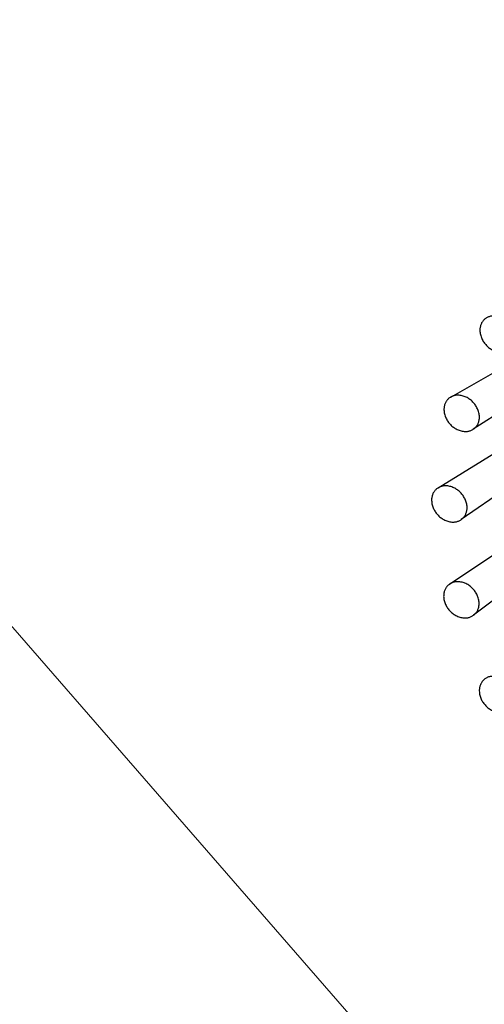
# Model space of a CAD drawing. Header units: millimetres. Extents: x -3074 to 179405, y -22 to 114374.
# Tile 68 of 184: x 149811 to 149850, y 75638 to 75721. Entities that reach past the tile are written whole.
import ezdxf

# ---------------------------------------------------------------- set-up
doc = ezdxf.new("R2010")
doc.units = ezdxf.units.MM
doc.layers.add('_SA-SANTEHN', color=7, linetype='Continuous', lineweight=13, true_color=0x4c5f99)

msp = doc.modelspace()

# ---------------------------------------------------------------- linework, layer by layer
at = {"layer": '_SA-SANTEHN', "linetype": 'Continuous', "lineweight": 30}
for p, q in [((149847.663, 75689.289), (149858.341, 75695.384)), ((149855.673, 75690.528), (149849.556, 75686.579)), ((149846.594, 75681.646), (149853.459, 75685.879)), ((149854.926, 75683.398), (149848.546, 75678.98)), ((149847.573, 75673.56), (149853.545, 75677.581)), ((149858.717, 75677.809), (149849.589, 75670.946))]:
    msp.add_line(p, q, dxfattribs=at)
at = {"layer": '_SA-SANTEHN', "lineweight": 13}
msp.add_lwpolyline([(150062.26, 76184.401), (150261.178, 75955.573), (149863.241, 75609.651), (149664.323, 75838.479)], dxfattribs=at)
at = {"layer": '_SA-SANTEHN', "linetype": 'Continuous', "lineweight": 30}
for points in [[(149852.701, 75693.333), (149851.7, 75692.45), (149850.601, 75693.696), (149849.501, 75694.942), (149850.503, 75695.825), (149851.504, 75696.709), (149852.603, 75695.463), (149853.703, 75694.217), (149852.701, 75693.333)], [(149849.69, 75686.681), (149848.694, 75685.79), (149847.587, 75687.027), (149846.481, 75688.264), (149847.477, 75689.155), (149848.474, 75690.046), (149849.58, 75688.809), (149850.687, 75687.572), (149849.69, 75686.681)], [(149848.654, 75679.066), (149847.659, 75678.17), (149846.55, 75679.401), (149845.442, 75680.632), (149846.437, 75681.528), (149847.432, 75682.425), (149848.541, 75681.193), (149849.649, 75679.962), (149848.654, 75679.066)], [(149849.662, 75671.006), (149848.664, 75670.109), (149847.559, 75671.34), (149846.454, 75672.57), (149847.453, 75673.467), (149848.452, 75674.363), (149849.556, 75673.133), (149850.661, 75671.902), (149849.662, 75671.006)], [(149852.647, 75663.049), (149851.642, 75662.157), (149850.546, 75663.392), (149849.45, 75664.627), (149850.456, 75665.519), (149851.461, 75666.411), (149852.557, 75665.176), (149853.652, 75663.941), (149852.647, 75663.049)]]:
    msp.add_rational_spline(points, [1, 0.707106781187, 1, 0.707106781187, 1, 0.707106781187, 1, 0.707106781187, 1], degree=2, knots=[0, 0, 0, 1.570796, 1.570796, 3.141593, 3.141593, 4.712389, 4.712389, 6.283185, 6.283185, 6.283185], dxfattribs=at)

doc.saveas('drawing.dxf')
